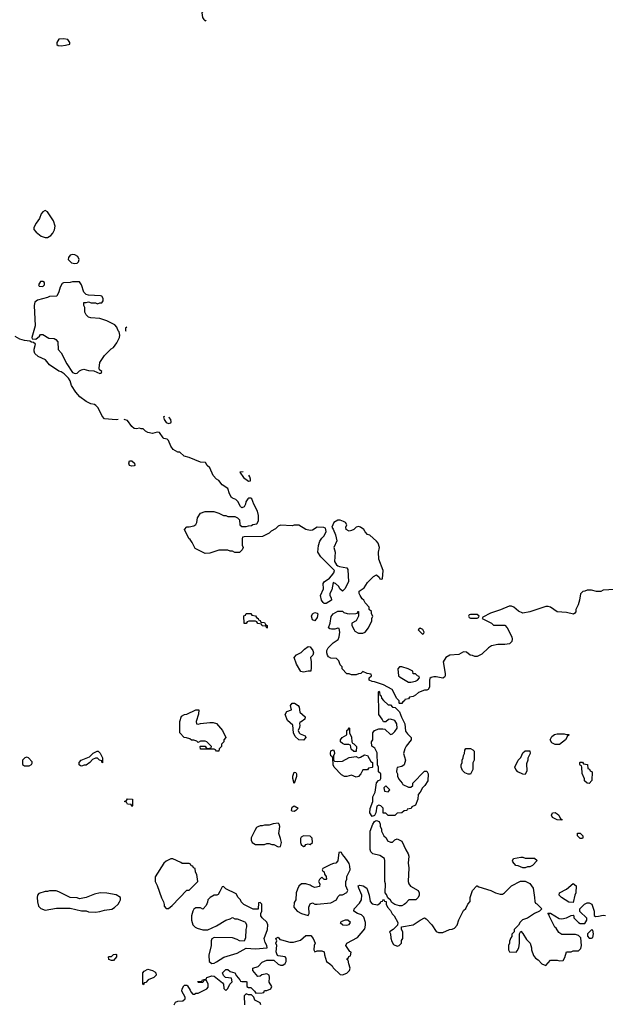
# Model space of a CAD drawing. Header units: inches. Extents: x 2701622 to 2964296, y 496201 to 720542.
# Tile 157 of 256: x 2802308 to 2807430, y 682274 to 690890. Entities that reach past the tile are written whole.
import ezdxf

# ---------------------------------------------------------------- set-up
doc = ezdxf.new("R2010")
doc.units = ezdxf.units.IN
doc.header["$MEASUREMENT"] = 0
doc.layers.add('C8608', color=7, linetype='Continuous')
doc.layers.add('C8609', color=7, linetype='Continuous')

msp = doc.modelspace()

# ---------------------------------------------------------------- linework, layer by layer
at = {"layer": 'C8608', "color": 4}
for points, elevation in [([(2802530, 689219), (2802510, 689208.7), (2802496, 689190), (2802481, 689150), (2802451.3, 689110), (2802432, 689070), (2802432.7, 689052.7), (2802452, 689030), (2802496.9, 688996.9), (2802530, 688984.7), (2802550, 688984.7), (2802579.3, 689000.7), (2802599.3, 689020.7), (2802614, 689050), (2802618, 689082), (2802605.2, 689130), (2802550, 689208.7)], 4), ([(2802770, 688836), (2802750, 688829), (2802734.8, 688810), (2802731, 688790), (2802762, 688762), (2802790, 688756), (2802810, 688758), (2802822, 688770), (2802828.7, 688790), (2802817.2, 688817.2), (2802790, 688833.2)], 4), ([(2802830, 688595.3), (2802770, 688595.3), (2802748.9, 688588.9), (2802690, 688588), (2802679.6, 688580.4), (2802662, 688550), (2802651.1, 688508.9), (2802632, 688470), (2802570, 688468.7), (2802550, 688459), (2802463.5, 688436.5), (2802442, 688418), (2802436, 688390), (2802444.7, 688210), (2802414, 688110), (2802418, 688098), (2802450, 688094), (2802480.4, 688119.6), (2802490, 688134), (2802510, 688134), (2802564, 688104), (2802610, 688098.8), (2802624.7, 688090), (2802641, 688070), (2802643.6, 688003.6), (2802670, 687974), (2802719.8, 687879.8), (2802770, 687802), (2802792.7, 687792.7), (2802810, 687798), (2802830, 687816), (2802850, 687826), (2802870, 687830.8), (2802910, 687821), (2802956.9, 687816.9), (2803010, 687794), (2803022, 687798), (2803026, 687810), (2803007.3, 687827.3), (2803002, 687842), (2803009.2, 687890), (2803050, 687951), (2803108.9, 688011.1), (2803130, 688022), (2803158.6, 688061.4), (2803181.2, 688110), (2803184, 688130), (2803179, 688159), (2803170, 688168), (2803158, 688198), (2803139.3, 688219.3), (2803070, 688254), (2803010, 688275.3), (2802930, 688282), (2802910, 688288), (2802890, 688306), (2802878, 688330), (2802878, 688370), (2802868.9, 688388.9), (2802870, 688414), (2802890, 688414), (2802910, 688422), (2802932.7, 688412.7), (2802971.6, 688411.6), (2802990, 688402), (2803008.4, 688411.6), (2803027.3, 688412.7), (2803038, 688430), (2803038, 688450), (2803026, 688470), (2803014, 688474), (2802910, 688478), (2802890, 688486), (2802870, 688506), (2802849.1, 688569.1)], 4), ([(2802510, 688598), (2802490, 688598), (2802474, 688570), (2802478, 688558), (2802510, 688554), (2802526, 688570), (2802526, 688590)], 4), ([(2803290, 686982), (2803268, 686990), (2803262, 687010), (2803268, 687030), (2803290, 687031), (2803312, 687010), (2803314, 686990), (2803310, 686986)], 4), ([(2804470, 685566), (2804462, 685582), (2804430, 685586), (2804422, 685602), (2804390, 685606), (2804382, 685622), (2804370, 685626), (2804312.7, 685627.3), (2804298, 685622), (2804290, 685606), (2804270, 685606), (2804267.3, 685672.7), (2804282, 685678), (2804290, 685694), (2804330, 685694), (2804338, 685678), (2804370, 685674), (2804378, 685658), (2804394, 685650), (2804398, 685638), (2804412.7, 685632.7), (2804418, 685618), (2804450, 685614), (2804458, 685598), (2804474, 685590), (2804474, 685570)], 4), ([(2804890, 685628.7), (2804870, 685638), (2804861.2, 685670), (2804869.5, 685690.5), (2804890, 685702.8), (2804910, 685698), (2804914.8, 685690), (2804910, 685658)], 4), ([(2806310, 685686), (2806250, 685686), (2806238, 685682), (2806234, 685670), (2806238, 685658), (2806250, 685654), (2806310, 685654), (2806322, 685658), (2806326, 685670)], 4), ([(2805810, 685566), (2805794, 685550), (2805830, 685514), (2805842, 685518), (2805846, 685530), (2805834, 685554)], 4), ([(2804790, 685179.3), (2804767.6, 685187.6), (2804729.2, 685250), (2804708.7, 685310), (2804729.1, 685330.9), (2804770, 685351.3), (2804798, 685382), (2804830, 685404.7), (2804850, 685402), (2804872, 685370), (2804878, 685350), (2804872, 685330), (2804852, 685310), (2804858, 685270), (2804858, 685222), (2804854, 685190), (2804850, 685188.7), (2804830, 685188.7)], 4), ([(2805650, 685228), (2805630, 685226), (2805614, 685210), (2805622, 685150), (2805636.9, 685136.9), (2805710, 685092), (2805730, 685092), (2805770, 685102), (2805786, 685110), (2805806, 685130), (2805802, 685142), (2805787.3, 685147.3), (2805770, 685166), (2805750, 685166), (2805746, 685190), (2805706, 685210)], 4), ([(2805530, 684894), (2805550, 684894), (2805570, 684874), (2805592.7, 684872.7), (2805630, 684834), (2805646, 684786), (2805676, 684730), (2805683.5, 684663.5), (2805699.8, 684639.8), (2805731.3, 684610), (2805732, 684590), (2805687.9, 684532.1), (2805676, 684510), (2805664.7, 684470), (2805682, 684410), (2805671.3, 684370), (2805650, 684355.3), (2805610, 684346), (2805605.4, 684334.6), (2805604.7, 684310), (2805611.1, 684291.1), (2805611.6, 684271.6), (2805623.6, 684243.6), (2805654, 684210), (2805658, 684198), (2805710, 684174), (2805730, 684174), (2805746, 684190), (2805746, 684210), (2805850, 684314), (2805870, 684314), (2805882, 684290), (2805878, 684230), (2805851.1, 684188.9), (2805832, 684170), (2805812, 684130), (2805792, 684110), (2805790.9, 684069.1), (2805770, 684018), (2805738, 684002), (2805731.6, 683988.4), (2805698, 683982), (2805694, 683970), (2805670, 683966), (2805651.6, 683948.4), (2805610, 683946), (2805590, 683926), (2805530, 683926), (2805510, 683946), (2805487.3, 683947.3), (2805486, 683990), (2805466, 684010), (2805450, 684018), (2805432.7, 684007.3), (2805422, 683950), (2805410, 683926), (2805390, 683918), (2805369.3, 683950), (2805373.6, 683986.4), (2805398, 684050), (2805398, 684090), (2805418, 684130), (2805428.4, 684211.6), (2805447.3, 684232.7), (2805462, 684238), (2805466, 684250), (2805466, 684290), (2805446, 684310), (2805446, 684350), (2805438, 684370), (2805434.6, 684474.6), (2805414.6, 684514.6), (2805387.3, 684532.7), (2805386, 684570), (2805398, 684590), (2805398, 684650), (2805410, 684671.3), (2805450, 684686), (2805485.4, 684685.4), (2805502, 684682), (2805550, 684634), (2805570, 684642), (2805590, 684662), (2805608.4, 684691.6), (2805608, 684730), (2805590, 684758), (2805550, 684768), (2805532.7, 684767.3), (2805510, 684746), (2805490, 684746), (2805478, 684770), (2805448, 684810), (2805446, 685010), (2805450, 685014), (2805454, 685010), (2805458, 684978), (2805470, 684974), (2805472.7, 684952.7), (2805490, 684934)], 4), ([(2804790, 684586), (2804749.2, 684589.2), (2804716.4, 684616.4), (2804704, 684650), (2804698, 684718), (2804650, 684758), (2804628.7, 684810), (2804644.7, 684835.3), (2804686, 684850), (2804675.3, 684890), (2804690, 684910.8), (2804712, 684910), (2804744.7, 684890), (2804753.4, 684873.4), (2804758, 684830), (2804804.7, 684790), (2804802, 684770), (2804770, 684746), (2804758, 684742), (2804754, 684730), (2804758, 684718), (2804756, 684696), (2804744.7, 684670), (2804751.3, 684650), (2804760.7, 684640.7), (2804804.7, 684624.7), (2804811, 684610)], 4), ([(2803870, 684724.7), (2803888.7, 684731.3), (2803970, 684741), (2803999.8, 684739.8), (2804030.7, 684730.7), (2804082, 684670), (2804112, 684610), (2804094, 684590), (2804094, 684570), (2804074, 684550), (2804074, 684530), (2804054, 684510), (2804050, 684488), (2804030, 684488), (2804022, 684502), (2804010, 684506), (2803890, 684508), (2803886, 684530), (2803890, 684534), (2803930, 684534), (2803938, 684518), (2803950, 684514), (2803982, 684518), (2803986, 684530), (2803946, 684570), (2803930, 684578), (2803890, 684578), (2803870, 684566), (2803856.4, 684576.4), (2803830, 684586), (2803810, 684586), (2803796.4, 684596.4), (2803767.3, 684607.3), (2803746, 684610), (2803708, 684650), (2803708.7, 684750), (2803723.1, 684796.9), (2803748.4, 684811.6), (2803770, 684812), (2803850, 684852), (2803870, 684852), (2803874, 684850), (2803872.7, 684812.7), (2803852, 684750), (2803854, 684730)], 4), ([(2805230, 684486), (2805207.3, 684507.3), (2805202, 684542), (2805187.3, 684547.3), (2805150, 684548.7), (2805130, 684555.3), (2805115.3, 684570), (2805114, 684590), (2805128.7, 684610), (2805168, 684632), (2805168, 684670), (2805182, 684678), (2805190, 684694), (2805194, 684690), (2805194, 684650), (2805211.1, 684611.1), (2805212, 684572), (2805218, 684558), (2805230, 684554), (2805254, 684530), (2805250, 684486)], 4), ([(2807090, 684634), (2807110, 684634), (2807112, 684630), (2807098, 684622), (2807082, 684590), (2807030, 684548), (2806992.7, 684547.3), (2806962, 684562), (2806948, 684590), (2806963.1, 684616.9), (2806984.7, 684635.3), (2807010, 684642), (2807070, 684642)], 4), ([(2803032.7, 684387.3), (2803026, 684394), (2803026, 684406), (2803006, 684410), (2802987.3, 684427.3), (2802970, 684428), (2802944.7, 684415.3), (2802922, 684390), (2802890, 684368), (2802872.7, 684367.3), (2802850, 684358), (2802840.4, 684360.4), (2802828, 684370), (2802828, 684390), (2802846, 684410), (2802919, 684441), (2802950, 684472), (2802986, 684490), (2802994, 684490), (2803011.6, 684471.6), (2803031.1, 684431.1)], 4), ([(2805090, 684398), (2805130, 684402), (2805190, 684434), (2805250, 684442), (2805270, 684432), (2805290, 684438), (2805323.1, 684456.9), (2805351.1, 684451.1), (2805378, 684398), (2805394, 684390), (2805394, 684350), (2805390, 684346), (2805358, 684342), (2805350, 684326), (2805310, 684326), (2805292, 684290), (2805270, 684268), (2805250, 684262), (2805210, 684278), (2805170, 684268), (2805150, 684268), (2805122, 684282), (2805057.2, 684350), (2805049, 684371), (2805047.3, 684427.3), (2805042, 684442), (2805029.2, 684450), (2805026, 684470), (2805030, 684492), (2805050, 684502), (2805058, 684490), (2805062, 684470), (2805052, 684450), (2805054, 684410), (2805062, 684402)], 4), ([(2806230, 684288.7), (2806200.2, 684300.2), (2806180.2, 684320.2), (2806168.9, 684348.9), (2806168.9, 684371.1), (2806178, 684390), (2806178, 684410), (2806188, 684430), (2806188.4, 684451.6), (2806198, 684470), (2806200.4, 684499.6), (2806210, 684512), (2806250, 684512), (2806270, 684502), (2806282, 684490), (2806282, 684410), (2806272.7, 684387.3), (2806272, 684330), (2806250, 684288.7)], 4), ([(2806730, 684286), (2806710, 684288), (2806666, 684310), (2806646, 684330), (2806638, 684350), (2806668.4, 684411.6), (2806690, 684434), (2806710, 684474), (2806730, 684492), (2806770, 684492), (2806772, 684470), (2806751, 684429), (2806751, 684411), (2806742, 684378), (2806743.6, 684316.4)], 4), ([(2802370, 684438), (2802354, 684430), (2802334, 684410), (2802332.7, 684372.7), (2802350, 684362), (2802390, 684362), (2802410, 684374), (2802416.4, 684383.6), (2802416.4, 684396.4), (2802386, 684430)], 8), ([(2807290, 684206), (2807270, 684208), (2807248, 684230), (2807247.3, 684247.3), (2807227.3, 684292.7), (2807226, 684350), (2807222, 684362), (2807210, 684366), (2807207.3, 684372.7), (2807206, 684390), (2807210, 684394), (2807230, 684394), (2807238, 684378), (2807272.7, 684372.7), (2807278, 684338), (2807292.7, 684332.7), (2807298, 684318), (2807314, 684310), (2807312.7, 684232.7)], 4), ([(2804710, 684206), (2804697.2, 684250), (2804696, 684270), (2804710, 684304.7), (2804722, 684302), (2804730.5, 684290), (2804730, 684268)], 4), ([(2805510, 684186), (2805494, 684170), (2805498, 684138), (2805530, 684134), (2805546, 684150)], 4), ([(2803290, 684006), (2803282, 684022), (2803250, 684026), (2803242, 684042), (2803226, 684050), (2803242, 684058), (2803250, 684072), (2803294, 684070), (2803294, 684010)], 4), ([(2804710, 683962.7), (2804690, 683964), (2804686.6, 683970), (2804690, 683998), (2804710, 684010.7), (2804744.7, 683990), (2804724.7, 683970)], 4), ([(2805550, 683692), (2805570, 683692), (2805590, 683714), (2805610, 683722), (2805650, 683702), (2805685.2, 683625.2), (2805706.8, 683590), (2805710.6, 683570), (2805706.8, 683510), (2805711, 683470), (2805706.8, 683350), (2805711, 683330), (2805727.5, 683307.5), (2805794, 683270), (2805802, 683250), (2805802, 683230), (2805794, 683210), (2805771.6, 683188.4), (2805712.7, 683187.3), (2805683.6, 683156.4), (2805670, 683148), (2805650, 683135.3), (2805630, 683135.3), (2805589, 683149), (2805564, 683164), (2805550, 683186), (2805527.3, 683207.3), (2805516.4, 683236.4), (2805506, 683250), (2805508.4, 683328.4), (2805502, 683350), (2805502, 683530), (2805498, 683550), (2805457.2, 683577.2), (2805398, 683590), (2805379, 683610), (2805374, 683630), (2805374, 683790), (2805395.3, 683850), (2805410, 683874), (2805420.4, 683879.6), (2805430, 683882), (2805452.7, 683872.7), (2805462, 683850), (2805462, 683830), (2805471.1, 683811.1), (2805472, 683790), (2805492, 683750), (2805512, 683730), (2805525.4, 683705.4)], 4), ([(2807050, 683886), (2807010, 683888.7), (2806968, 683910), (2806958, 683930), (2806968, 683950), (2806990, 683952), (2807010, 683942), (2807022, 683930), (2807038, 683898), (2807050, 683894)], 4), ([(2804570, 683858), (2804526.4, 683853.6), (2804490, 683842), (2804450, 683842), (2804430, 683835.3), (2804410, 683835.3), (2804390, 683828), (2804379.6, 683820.4), (2804363.6, 683796.4), (2804332, 683730), (2804332, 683710), (2804342, 683690), (2804370, 683672), (2804450, 683674), (2804470, 683682), (2804490, 683682), (2804512.7, 683672.7), (2804531.6, 683671.6), (2804570, 683652), (2804590, 683654), (2804597.2, 683690), (2804590, 683726), (2804573.2, 683770), (2804582, 683830), (2804578, 683850)], 8), ([(2804790, 683748), (2804770, 683738), (2804765.4, 683725.4), (2804764.7, 683690), (2804770, 683674), (2804790, 683654), (2804802, 683658), (2804810, 683674), (2804830, 683678), (2804850, 683672), (2804868, 683690), (2804867.3, 683727.3), (2804850, 683746)], 8), ([(2807210, 683726), (2807186, 683750), (2807187.3, 683772.7), (2807210, 683772), (2807234, 683750), (2807234, 683730), (2807230, 683726)], 4), ([(2803630, 683548), (2803590, 683528), (2803570, 683508), (2803492, 683390), (2803492, 683350), (2803510, 683314), (2803547.1, 683207.1), (2803564.7, 683170), (2803572.7, 683147.3), (2803572.7, 683132.7), (2803590, 683114), (2803610, 683114), (2803640.4, 683139.6), (2803770, 683274), (2803790, 683274), (2803866, 683350), (2803858, 683410), (2803846, 683430), (2803842, 683462), (2803827.3, 683467.3), (2803822, 683482), (2803807.3, 683487.3), (2803802, 683502), (2803790, 683506), (2803730, 683506), (2803716.4, 683516.4), (2803647.3, 683547.3)], 8), ([(2805110, 683606), (2805098, 683602), (2805092, 683530), (2805074, 683510), (2805052.7, 683507.3), (2805030, 683498), (2804958, 683462), (2804954, 683450), (2804958, 683438), (2804970, 683434), (2804972.7, 683412.7), (2804990, 683394), (2804991.1, 683368.9), (2804990, 683366), (2804970, 683366), (2804950, 683386), (2804930, 683366), (2804922, 683350), (2804932, 683330), (2804930, 683306), (2804890, 683295.3), (2804864.7, 683304.7), (2804850, 683318), (2804810, 683328.7), (2804771.6, 683328.4), (2804750, 683308), (2804736.8, 683283.2), (2804727.3, 683250), (2804722, 683190), (2804710, 683166), (2804704.7, 683124.7), (2804734, 683090), (2804774, 683070), (2804830, 683052), (2804839, 683070), (2804836.4, 683123.6), (2804850, 683154), (2804870, 683162), (2804890, 683151.3), (2804910, 683151), (2805030, 683161), (2805078, 683190), (2805090, 683214), (2805107.3, 683232.7), (2805130, 683232), (2805170, 683254), (2805178, 683270), (2805162, 683310), (2805161.2, 683350), (2805168.7, 683370), (2805168.4, 683391.6), (2805198, 683450), (2805196.4, 683483.6), (2805190, 683506), (2805173.6, 683533.6), (2805150, 683566), (2805127.3, 683587.3), (2805122, 683602)], 8), ([(2806730, 683554), (2806810, 683554), (2806832.7, 683532.7), (2806794, 683490), (2806770, 683478), (2806750, 683478), (2806730, 683468), (2806710, 683468), (2806667.3, 683487.3), (2806646, 683490), (2806620.4, 683520.4), (2806618, 683530), (2806628, 683550), (2806690, 683562), (2806710, 683562)], 4), ([(2802570, 683268.7), (2802550, 683262), (2802530, 683262), (2802476.9, 683243.1), (2802464.7, 683230), (2802461, 683210), (2802462.8, 683170), (2802473.7, 683133.7), (2802493.7, 683113.7), (2802530, 683098.8), (2802630, 683114.8), (2802750, 683116), (2802850, 683091.3), (2802890, 683091.3), (2802910, 683084.7), (2802970, 683081), (2803010, 683086), (2803050, 683098.8), (2803112.7, 683107.3), (2803138.6, 683121.4), (2803168.7, 683150), (2803182, 683170), (2803188.7, 683190), (2803188.7, 683210), (2803151.9, 683231.9), (2803070, 683247), (2803010.6, 683249.4), (2802961.4, 683238.6), (2802890, 683209), (2802830, 683198), (2802810, 683206), (2802750, 683208), (2802650, 683258), (2802627.3, 683267.3), (2802610, 683268)], 8), ([(2804090, 683306), (2804078, 683302), (2804059.6, 683260.4), (2804043.6, 683236.4), (2804031.6, 683228.4), (2804010, 683228), (2803974, 683210), (2803954, 683190), (2803951.6, 683168.4), (2803939.6, 683140.4), (2803914, 683110), (2803910, 683108), (2803890, 683118), (2803850, 683118), (2803831.6, 683108.4), (2803822, 683090), (2803811.3, 683050), (2803811.3, 683010), (2803822, 682970), (2803842, 682950), (2803859.8, 682939.8), (2803910, 682926.8), (2803953.2, 682926.8), (2804030, 682961), (2804110, 683011.3), (2804150, 683022), (2804170, 683034), (2804190, 683022), (2804210, 683022), (2804276, 682996), (2804282, 682990), (2804292, 682970), (2804291.6, 682951.6), (2804284.7, 682930), (2804283.6, 682856.4), (2804270, 682826), (2804230, 682828.7), (2804210, 682842), (2804170, 682855.3), (2804010, 682858), (2803990, 682846), (2803982, 682830), (2803982, 682790), (2803963.6, 682703.6), (2803966, 682650), (2803990, 682631.3), (2804010, 682634.8), (2804030, 682644.9), (2804093.4, 682686.6), (2804210, 682722.8), (2804290, 682764.7), (2804370, 682759.1), (2804474, 682770), (2804469, 682790), (2804454, 682814), (2804447, 682850), (2804475.1, 682930), (2804479.3, 682970), (2804470, 682994), (2804428, 683030), (2804418, 683050), (2804418, 683070), (2804426, 683090), (2804426, 683150), (2804410, 683166), (2804398, 683162), (2804392.7, 683107.3), (2804350, 683108), (2804267.3, 683147.3), (2804246, 683170), (2804238, 683190), (2804218, 683210), (2804200.4, 683240.4), (2804110, 683286)], 8), ([(2807150, 683166), (2807110, 683168.7), (2807046, 683210), (2807026, 683230), (2807028.9, 683251.1), (2807090, 683282), (2807150, 683332), (2807174, 683310), (2807171.3, 683250), (2807162, 683230)], 4), ([(2805178, 683010), (2805154, 683010), (2805130, 683002), (2805112, 682990), (2805134, 682970), (2805170, 682966), (2805190, 682972), (2805202, 682990)], 8), ([(2807310, 682926), (2807274, 682890), (2807274, 682870), (2807290, 682854), (2807310, 682854), (2807322, 682858), (2807328, 682890), (2807322, 682922)], 4), ([(2803110, 682658), (2803087.3, 682667.3), (2803086, 682690), (2803090, 682694), (2803110, 682694), (2803128.4, 682711.6), (2803150, 682714), (2803154, 682710), (2803154, 682690), (2803130, 682658)], 4), ([(2803390, 682446), (2803386, 682450), (2803386, 682550), (2803396.4, 682563.6), (2803430, 682582), (2803470, 682571.3), (2803490, 682558), (2803498, 682550), (2803502, 682530), (2803496.9, 682523.1), (2803482, 682510), (2803431.1, 682488.9), (2803410, 682466), (2803398, 682462)], 4)]:
    msp.add_lwpolyline(points, close=True, dxfattribs=dict(at, elevation=elevation))
at = {"layer": 'C8608', "color": 4, "elevation": 4}
for points in [[(2803244.5, 688200.5), (2803234, 688190), (2803234, 688170), (2803235.5, 688165.6)], [(2803170.1, 687390.7), (2803150.5, 687389.5), (2803050, 687398), (2803030, 687422), (2802993.8, 687493.8), (2802974.8, 687514.8), (2802962.7, 687522.7), (2802930, 687529.4), (2802889, 687550), (2802835.3, 687590), (2802798, 687630), (2802762, 687690), (2802748.9, 687728.9), (2802733.6, 687753.6), (2802698, 687790), (2802670, 687808.7), (2802650, 687815.3), (2802570, 687868.7), (2802534.6, 687914.6), (2802470, 687944), (2802442, 687970), (2802434, 687990), (2802434.6, 688005.4), (2802446, 688050), (2802430, 688066), (2802410, 688068), (2802398, 688078), (2802350, 688082), (2802310, 688095.3), (2802270, 688119)], [(2803574, 687417.3), (2803566, 687414), (2803571, 687390), (2803590, 687364.7), (2803610, 687356), (2803630, 687362), (2803634, 687370), (2803629, 687390), (2803615.3, 687410), (2803613.8, 687410.8)], [(2807510, 685904), (2807410, 685898), (2807390, 685886), (2807352.7, 685887.3), (2807310, 685898), (2807270, 685898), (2807251.6, 685888.4), (2807232.7, 685887.3), (2807212.7, 685867.3), (2807204.7, 685810), (2807191.3, 685770), (2807171.3, 685730), (2807171.3, 685708.7), (2807163.6, 685696.4), (2807151.3, 685688.7), (2807090, 685704), (2807010, 685709), (2806950, 685748), (2806930, 685755.3), (2806910, 685755.3), (2806770, 685708.7), (2806710, 685698), (2806670, 685715.3), (2806630, 685749), (2806610, 685759), (2806590, 685759), (2806514.4, 685725.6), (2806424.5, 685695.5), (2806358, 685662), (2806354, 685650), (2806434, 685610), (2806452.7, 685592.7), (2806551.1, 685591.1), (2806572, 685570), (2806610.9, 685490.9), (2806616, 685470), (2806611, 685450), (2806592, 685430), (2806550, 685422), (2806490, 685422), (2806434, 685410), (2806407.1, 685392.9), (2806350, 685338), (2806310, 685318), (2806290, 685318), (2806267.3, 685327.3), (2806248.4, 685328.4), (2806216.4, 685356.4), (2806190, 685358), (2806150, 685335.3), (2806070, 685328), (2806034, 685310), (2806012, 685270), (2806030.7, 685170), (2806030.5, 685149.5), (2806022.8, 685137.2), (2806010, 685129.4), (2805950, 685140.9), (2805930, 685141.2), (2805906.4, 685133.6), (2805896, 685124), (2805891, 685110), (2805891, 685050), (2805882, 685030), (2805870, 685022), (2805850, 685022), (2805796.9, 685003.1), (2805770, 684978), (2805750, 684968), (2805718, 684962), (2805710, 684946), (2805678, 684942), (2805674, 684930), (2805658, 684922), (2805650, 684906), (2805630, 684906), (2805626, 684910), (2805626, 684930), (2805606, 684950), (2805566, 685030), (2805490, 685068.7), (2805410, 685095.3), (2805390, 685098), (2805366, 685110), (2805366, 685130), (2805386, 685150), (2805382, 685162), (2805348.4, 685168.4), (2805310, 685186), (2805291.6, 685168.4), (2805272.7, 685167.3), (2805250, 685158), (2805210, 685158), (2805190, 685166), (2805170, 685166), (2805128.7, 685210), (2805128, 685228), (2805110, 685246), (2805099, 685279), (2805079, 685299), (2805030, 685304), (2805010, 685315.3), (2804999, 685330), (2804993.2, 685350), (2804994, 685370), (2805006.3, 685393.7), (2805050, 685438), (2805093.2, 685466.8), (2805102, 685490), (2805108, 685530), (2805102, 685562), (2805090, 685566), (2805063.6, 685556.4), (2805036.4, 685556.4), (2805020.4, 685560.4), (2805008, 685570), (2805024, 685610), (2805033.6, 685666.4), (2805050, 685691.3), (2805090, 685714), (2805130, 685714), (2805143.6, 685703.6), (2805172.7, 685692.7), (2805190, 685692), (2805247.3, 685692.7), (2805262, 685698), (2805266, 685710), (2805272, 685712), (2805272, 685670), (2805250.9, 685629.1), (2805214, 685610), (2805214, 685590), (2805232, 685550), (2805239.6, 685539.6), (2805270, 685522), (2805310, 685522), (2805330, 685532), (2805358, 685570), (2805388, 685630), (2805388, 685650), (2805398, 685670), (2805386, 685690), (2805386, 685710), (2805366, 685730), (2805366, 685750), (2805330, 685786), (2805318, 685810), (2805303.1, 685823.1), (2805286, 685850), (2805278, 685870), (2805278, 685890), (2805320.2, 685919.8), (2805350, 685964.7), (2805403.1, 686016.9), (2805427.3, 686032.7), (2805452.7, 686012.7), (2805458, 685998), (2805470, 685994), (2805482, 685998), (2805488, 686070), (2805449.1, 686169.1), (2805446, 686230), (2805455.3, 686270), (2805442, 686310), (2805430, 686328), (2805370, 686378), (2805350, 686386), (2805330, 686408), (2805319, 686430), (2805290, 686449), (2805270, 686454), (2805250.9, 686449.1), (2805230.5, 686429.5), (2805210, 686419), (2805190, 686415.3), (2805164, 686430), (2805162, 686450), (2805168.7, 686470), (2805158, 686490), (2805140.2, 686500.2), (2805110, 686509.3), (2805090, 686509.3), (2805056, 686490), (2805038, 686450), (2805050, 686432), (2805070, 686382), (2805080.7, 686330), (2805054.8, 686270), (2805066, 686230), (2805061, 686150), (2805078.8, 686118.8), (2805090, 686111), (2805104, 686104), (2805170, 686094), (2805178, 686078), (2805184.7, 685970), (2805151.6, 685908.4), (2805130, 685888), (2805108, 685910), (2805098, 685930), (2805070, 685955.3), (2805058, 685958), (2805050, 685966), (2805038.8, 685901.2), (2805022, 685870), (2805022, 685850), (2805032, 685830), (2805034, 685810), (2804990, 685782), (2804970, 685782), (2804962, 685790), (2804949, 685810), (2804938, 685850), (2804964, 685910), (2804963.7, 685956.3), (2804970, 685971), (2805018, 686002), (2805036.6, 686023.4), (2805055.3, 686050), (2805062, 686070), (2804942, 686190), (2804915.3, 686230), (2804922, 686290), (2804934.6, 686325.4), (2804950, 686354), (2804970, 686374), (2804988, 686410), (2804982, 686442), (2804967.3, 686447.3), (2804910, 686448), (2804870, 686422), (2804850, 686419), (2804810, 686428.7), (2804750, 686468), (2804710, 686468), (2804690, 686462), (2804590, 686468), (2804570, 686458), (2804545.4, 686434.6), (2804506.4, 686413.6), (2804490, 686398), (2804431.6, 686368.4), (2804270, 686366), (2804258, 686362), (2804252.7, 686347.3), (2804252.7, 686292.7), (2804262, 686270), (2804254, 686250), (2804230, 686228), (2804190, 686228), (2804170, 686238), (2804150, 686238), (2804130, 686248), (2804050, 686248), (2803970, 686222), (2803930, 686218), (2803842, 686262), (2803816.4, 686316.4), (2803800.4, 686340.4), (2803788, 686350), (2803748.7, 686430), (2803770, 686451.3), (2803790, 686451.3), (2803830, 686462), (2803848.4, 686471.6), (2803858, 686490), (2803864, 686530), (2803889.6, 686570.4), (2803930, 686586), (2804005.4, 686585.4), (2804050, 686572), (2804090, 686552), (2804111.1, 686551.1), (2804130, 686542), (2804190, 686542), (2804214, 686530), (2804230, 686514), (2804234, 686470), (2804250, 686454), (2804290, 686454), (2804310, 686462), (2804336.4, 686463.6), (2804348.4, 686471.6), (2804382, 686478), (2804395.3, 686504.7), (2804395.3, 686550), (2804388, 686590), (2804355.3, 686650), (2804337.2, 686697.2), (2804330, 686702), (2804310, 686702), (2804303.5, 686696.5), (2804284.7, 686670), (2804282, 686650), (2804270, 686626), (2804250, 686618), (2804238, 686630), (2804214.6, 686674.6), (2804198, 686690), (2804170, 686702), (2804162, 686710), (2804142, 686742), (2804129, 686789), (2804078.6, 686818.6), (2804050, 686858), (2804028, 686870), (2804000.2, 686900.2), (2803970, 686968), (2803948, 686990), (2803934, 687014), (2803890, 687019), (2803790, 687058), (2803746, 687070), (2803710, 687106), (2803690, 687106), (2803650, 687128.7), (2803630, 687158), (2803610, 687208), (2803599, 687219), (2803570, 687224), (2803562, 687230), (2803530, 687278), (2803510, 687282), (2803469.4, 687269.4), (2803430, 687279), (2803408, 687290), (2803388.7, 687308.7), (2803371.3, 687308.7), (2803355.3, 687315.3), (2803330.7, 687309.3), (2803310, 687314), (2803288.7, 687330), (2803250, 687382), (2803230, 687389.2), (2803221, 687391)], [(2804263.5, 686933.3), (2804234, 686930), (2804265.2, 686885.2), (2804310, 686852), (2804326, 686854), (2804328, 686870), (2804322, 686890), (2804312.8, 686903.8)], [(2803658, 682270), (2803670, 682292), (2803690, 682302), (2803736.4, 682303.6), (2803756.4, 682323.6), (2803756.4, 682336.4), (2803726, 682390), (2803728, 682410), (2803743.1, 682436.9), (2803750, 682442), (2803770, 682442), (2803776.9, 682436.9), (2803799.6, 682399.6), (2803803.6, 682383.6), (2803823.6, 682363.6), (2803836.4, 682363.6), (2803850, 682372), (2803870, 682372), (2803946, 682410), (2803956.4, 682423.6), (2803958, 682450), (2803942, 682482), (2803930, 682486), (2803918, 682482), (2803910, 682466), (2803870, 682466), (2803866, 682470), (2803870, 682474), (2803902, 682478), (2803906, 682490), (2803942, 682498), (2803946, 682510), (2803990, 682524.7), (2804010, 682522), (2804082, 682462), (2804092, 682450), (2804092.7, 682412.7), (2804110, 682394), (2804130, 682414), (2804146, 682450), (2804166, 682470), (2804162, 682502), (2804108.4, 682508.4), (2804090, 682526), (2804082, 682550), (2804110, 682578), (2804130, 682578), (2804150, 682562), (2804190.9, 682550.9), (2804203.6, 682523.6), (2804234, 682490), (2804238, 682478), (2804250, 682474), (2804290, 682474), (2804294, 682470), (2804294, 682430), (2804310, 682422), (2804330, 682422), (2804362, 682390), (2804372.7, 682372.7), (2804430, 682374), (2804442, 682378), (2804450, 682394), (2804470, 682394), (2804506, 682410), (2804514, 682430), (2804488.7, 682468.7), (2804493.2, 682510), (2804489, 682529), (2804470, 682542), (2804426.8, 682533.2), (2804410, 682522), (2804390, 682518), (2804348, 682570), (2804346, 682590), (2804393.6, 682606.4), (2804430, 682642), (2804470, 682662), (2804530, 682662), (2804570, 682624.7), (2804590, 682616), (2804610, 682616), (2804629.3, 682630.7), (2804639, 682650), (2804639, 682679), (2804629.1, 682689.1), (2804570, 682699), (2804562.7, 682702.7), (2804556, 682716), (2804552.7, 682732.7), (2804557.2, 682790), (2804549.5, 682810.5), (2804558, 682830), (2804549.2, 682850), (2804550, 682854), (2804570, 682862), (2804582.8, 682842.8), (2804597.3, 682837.3), (2804670, 682819.1), (2804703.2, 682816.8), (2804764, 682836), (2804810, 682876), (2804855.3, 682875.3), (2804874, 682850), (2804892, 682810), (2804884.7, 682790), (2804882, 682750), (2804890, 682734), (2804910, 682742), (2804950, 682742), (2804970, 682734), (2804972.7, 682707.3), (2804992, 682650), (2805022, 682630), (2805042, 682610), (2805050, 682594), (2805110, 682534), (2805130, 682532), (2805170, 682546), (2805194, 682570), (2805199, 682590), (2805186, 682630), (2805182, 682662), (2805166, 682670), (2805182, 682678), (2805187.3, 682692.7), (2805202, 682698), (2805206, 682730), (2805196.4, 682736.4), (2805162, 682790), (2805168.7, 682810), (2805262, 682858), (2805325.6, 682934.4), (2805333.6, 682966.4), (2805334, 682990), (2805318.4, 683038.4), (2805296.6, 683056.6), (2805262, 683070), (2805229.2, 683090), (2805233.2, 683110), (2805279.6, 683160.4), (2805298, 683190), (2805299.5, 683230), (2805273.2, 683290), (2805269.3, 683310), (2805283.2, 683316.8), (2805312.5, 683312.5), (2805344.7, 683290), (2805366, 683230), (2805372.7, 683172.7), (2805390, 683154), (2805436.4, 683143.6), (2805462, 683158), (2805467.3, 683172.7), (2805482, 683178), (2805490, 683194), (2805498, 683178), (2805512.7, 683172.7), (2805514, 683150), (2805523.6, 683123.6), (2805550, 683094), (2805565.4, 683065.4), (2805582, 683050), (2805614, 682990), (2805612.7, 682967.3), (2805574, 682930), (2805542, 682910), (2805552, 682890), (2805552.7, 682852.7), (2805563.6, 682823.6), (2805578, 682798), (2805610, 682782), (2805626, 682790), (2805646, 682810), (2805648.4, 682831.6), (2805658, 682850), (2805658, 682910), (2805648, 682930), (2805647.3, 682952.7), (2805750, 682971.3), (2805810, 683012), (2805850, 683032), (2805863.6, 683023.6), (2805912, 682970), (2805951.6, 682911.6), (2805970, 682902), (2806010, 682902), (2806066, 682930), (2806090, 682932), (2806110, 682942), (2806133.6, 682966.4), (2806150, 683014), (2806190, 683094), (2806210, 683114), (2806228.4, 683151.6), (2806247.3, 683172.7), (2806248.7, 683210), (2806268.7, 683270), (2806306, 683310), (2806310, 683312), (2806323.6, 683303.6), (2806430, 683271), (2806470.9, 683250.9), (2806510, 683238), (2806530, 683238), (2806548, 683250), (2806610, 683312), (2806688.4, 683351.6), (2806730, 683352), (2806770.7, 683330.7), (2806798, 683290), (2806811.6, 683208.4), (2806812.7, 683172.7), (2806818, 683158), (2806830, 683154), (2806874, 683110), (2806854, 683090), (2806811.1, 683068.9), (2806750.7, 683029.3), (2806706.4, 683013.6), (2806685.4, 682994.6), (2806672, 682968), (2806634, 682930), (2806634, 682910), (2806612.7, 682887.3), (2806611.6, 682868.4), (2806603.6, 682856.4), (2806592.7, 682827.3), (2806591.6, 682808.4), (2806582, 682790), (2806582, 682750), (2806592.7, 682732.7), (2806650, 682732), (2806658, 682742), (2806673.2, 682770), (2806679, 682810), (2806678, 682890), (2806690, 682914), (2806710, 682894), (2806741.4, 682841.4), (2806771.3, 682810), (2806784.7, 682770), (2806784.7, 682750), (2806802, 682702), (2806819.6, 682679.6), (2806843.6, 682663.6), (2806874, 682630), (2806910, 682614), (2806950, 682662), (2807010, 682662), (2807030, 682654), (2807062, 682658), (2807076.4, 682683.6), (2807090, 682734), (2807130, 682734), (2807150, 682742), (2807196.4, 682743.6), (2807216.4, 682763.6), (2807222, 682790), (2807216.4, 682856.4), (2807196.4, 682876.4), (2807170, 682886), (2807050, 682886), (2807023.1, 682903.1), (2807000.4, 682940.4), (2806988, 682950), (2806938, 683050), (2806938, 683058), (2806927.3, 683072.7), (2806950, 683072), (2807026.4, 683026.4), (2807050, 683021), (2807089.1, 683030.9), (2807130, 683052), (2807150, 683054), (2807154, 683050), (2807154, 683030), (2807194, 682990), (2807210, 682982), (2807250, 682982), (2807268, 683010), (2807267.3, 683027.3), (2807207.3, 683087.3), (2807206, 683110), (2807249.1, 683150.9), (2807270, 683162), (2807290, 683162), (2807311.3, 683150), (2807331, 683090), (2807332, 683052), (2807343.6, 683043.6), (2807370, 683044.7), (2807410, 683054.8), (2807430.4, 683050.4)], [(2804418, 682270), (2804410, 682286), (2804366, 682310), (2804356.4, 682336.4), (2804336.4, 682356.4), (2804310, 682358), (2804290, 682366), (2804272.7, 682347.3), (2804274, 682270)]]:
    msp.add_lwpolyline(points, dxfattribs=at)
at = {"layer": 'C8609', "color": 4, "elevation": 4}
msp.add_lwpolyline([(2803910, 690958), (2803902, 690950), (2803906, 690910), (2803918, 690890), (2803930, 690881), (2803938.8, 690885.8)], dxfattribs=at)
msp.add_lwpolyline([(2802690, 690722), (2802650, 690718), (2802632, 690690), (2802632.7, 690672.7), (2802644.7, 690664.7), (2802670, 690661), (2802710, 690666), (2802746, 690674), (2802748, 690690), (2802730, 690715.3)], close=True, dxfattribs=at)

doc.saveas('drawing.dxf')
